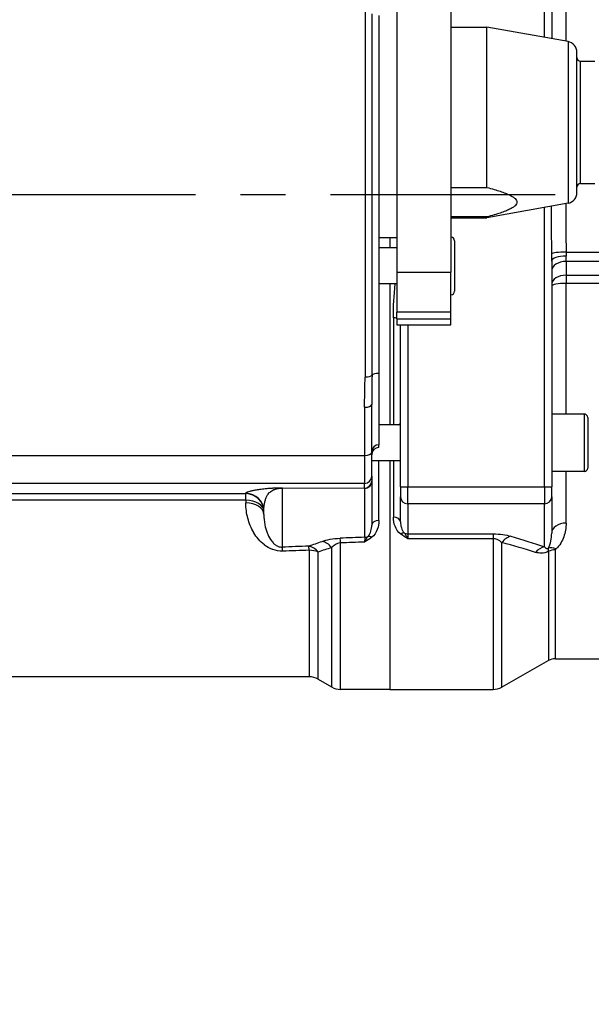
# Model space of a CAD drawing. Header units: millimetres. Extents: x 0 to 5940, y 0 to 4200.
# Tile 21 of 55: x 2686 to 2845, y 1552 to 1826. Entities that reach past the tile are written whole.
import ezdxf

# ---------------------------------------------------------------- set-up
doc = ezdxf.new("R2010")
doc.units = ezdxf.units.MM
doc.header["$LTSCALE"] = 50
doc.linetypes.add('MITTE', pattern=[2, 1.25, -0.25, 0.25, -0.25])
doc.layers.get('DEFPOINTS').update_dxf_attribs({"linetype": 'CONTINUOUS'})
for name, color, linetype in [('02-LINIE-035', 2, 'CONTINUOUS'), ('05-ACHSE', 1, 'MITTE'), ('06-MASSE1', 1, 'CONTINUOUS')]:
    doc.layers.add(name, color=color, linetype=linetype)
doc.styles.add('ACA_NORM', font='ROMANS.SHX')
doc.dimstyles.new('1-10', dxfattribs={"dimscale": 10, "dimtxt": 2.5, "dimasz": 3.5, "dimexe": 1, "dimexo": 0, "dimgap": 1, "dimtad": 1, "dimdec": 0, "dimzin": 0, "dimtxsty": 'ACA_NORM', "dimcen": 0, "dimadec": 0, "dimazin": 0, "dimtfac": 2.4, "dimtdec": 0, "dimtmove": 0, "dimatfit": 3, "dimfxl": 1, "dimtolj": 1, "dimtzin": 0, "dimarcsym": 0})

# ---------------------------------------------------------------- blocks, each defined once
blk = doc.blocks.new('*D1')
at = {"layer": '06-MASSE1', "color": 0, "lineweight": -2}
for p, q in [((3255.15, 1726.98), (3255.15, 1378.56)), ((2545.15, 1539.81), (2545.15, 1378.56)), ((3220.15, 1388.56), (2580.15, 1388.56))]:
    blk.add_line(p, q, dxfattribs=at)
at = {"layer": '06-MASSE1', "color": 0}
for points in [[(2580.15, 1394.39), (2580.15, 1382.73), (2545.15, 1388.56)], [(3220.15, 1394.39), (3220.15, 1382.73), (3255.15, 1388.56)]]:
    blk.add_solid(points, dxfattribs=at)
at = {"layer": 'DEFPOINTS', "color": 0}
for p in [(3255.15, 1726.98), (2545.15, 1539.81), (2545.15, 1388.56)]:
    blk.add_point(p, dxfattribs=at)
at = {"layer": '06-MASSE1', "color": 0, "insert": (2900.15, 1411.06), "char_height": 25, "attachment_point": 5, "style": 'ACA_NORM'}
blk.add_mtext('\\A1;W', dxfattribs=at)
blk = doc.blocks.new('*D12')
at = {"layer": '06-MASSE1', "color": 0, "lineweight": -2}
for p, q in [((3730.65, 2178.48), (3730.65, 1265.17)), ((2000.15, 1445.67), (2000.15, 1265.17)), ((3695.65, 1275.17), (2035.15, 1275.17))]:
    blk.add_line(p, q, dxfattribs=at)
at = {"layer": '06-MASSE1', "color": 0}
for points in [[(2035.15, 1281), (2035.15, 1269.33), (2000.15, 1275.17)], [(3695.65, 1281), (3695.65, 1269.33), (3730.65, 1275.17)]]:
    blk.add_solid(points, dxfattribs=at)
at = {"layer": 'DEFPOINTS', "color": 0}
for p in [(3730.65, 2178.48), (2000.15, 1445.67), (2000.15, 1275.17)]:
    blk.add_point(p, dxfattribs=at)
at = {"layer": '06-MASSE1', "color": 0, "insert": (2865.4, 1297.67), "char_height": 25, "attachment_point": 5, "style": 'ACA_NORM'}
blk.add_mtext('\\A1;1730', dxfattribs=at)

msp = doc.modelspace()

# ---------------------------------------------------------------- linework, layer by layer
at = {"layer": '02-LINIE-035'}
for p, q in [((2832.15, 1820.6), (2832.15, 1858.25)), ((2834.15, 1858.2), (2834.15, 1820.24)), ((2791.15, 1835.94), (2791.15, 1755.41)), ((2806.15, 1835.94), (2806.15, 1755.41)), ((2838.15, 1819.52), (2838.15, 1837.98)), ((2782.28, 1827.7), (2782.28, 1726.26)), ((2784.22, 1726.77), (2784.22, 1827.2)), ((2786.15, 1826.69), (2786.15, 1727.28)), ((2806.15, 1823.48), (2816.15, 1823.48)), ((2816.15, 1778.91), (2816.15, 1823.48)), ((2838.69, 1819.43), (2816.15, 1823.48)), ((2838.69, 1819.43), (2838.69, 1774.54)), ((2841.15, 1777.49), (2841.15, 1816.48)), ((2842.15, 1779.98), (2842.15, 1813.98)), ((2842.15, 1813.98), (2846.15, 1813.98)), ((2806.15, 1778.91), (2816.15, 1778.91)), ((2842.15, 1779.98), (2846.15, 1779.98)), ((2838.69, 1774.54), (2816.15, 1770.48)), ((2832.15, 1695.72), (2832.15, 1773.36)), ((2816.15, 1770.76), (2806.15, 1770.76)), ((2806.15, 1770.48), (2816.15, 1770.48)), ((2816.15, 1770.48), (2816.15, 1770.76)), ((2786.15, 1764.98), (2791.15, 1764.98)), ((2789.15, 1764.98), (2789.15, 1762.12)), ((2791.15, 1762.12), (2786.15, 1762.12)), ((2807.15, 1764.12), (2807.15, 1750.12)), ((2838.14, 1760.97), (3040.12, 1760.97)), ((2838.15, 1758.36), (2838.15, 1759.84)), ((2834.15, 1758.46), (2834.15, 1695.77)), ((2838.15, 1758.36), (2838.15, 1754.53)), ((3040.12, 1758.36), (2838.15, 1758.36)), ((2791.15, 1755.41), (2806.15, 1755.41)), ((2791.15, 1755.41), (2791.15, 1744.27)), ((2806.15, 1744.27), (2806.15, 1755.41)), ((2838.15, 1754.53), (2838.15, 1752.28)), ((2838.15, 1754.53), (3033.28, 1754.53)), ((2791.15, 1752.12), (2786.15, 1752.12)), ((2789.15, 1752.12), (2789.15, 1712.98)), ((2789.15, 1752.12), (2789.15, 1712.98)), ((3033.28, 1752.28), (2838.15, 1752.28)), ((2838.15, 1715.98), (2838.15, 1752.28)), ((2790.15, 1742.68), (2790.15, 1712.98)), ((2791.15, 1742.44), (2791.15, 1744.27)), ((2806.15, 1744.27), (2791.15, 1744.27)), ((2806.15, 1742.44), (2806.15, 1744.27)), ((2791.15, 1742.44), (2806.15, 1742.44)), ((2791.15, 1742.44), (2791.15, 1740.73)), ((2791.15, 1740.73), (2806.15, 1740.73)), ((2792.15, 1695.77), (2792.15, 1740.73)), ((2794.15, 1740.73), (2794.15, 1695.72)), ((2806.15, 1740.73), (2806.15, 1742.44)), ((2786.15, 1727.28), (2786.15, 1707.44)), ((2784.15, 1705.4), (2784.15, 1718.63)), ((2782.15, 1717.85), (2782.15, 1704.43)), ((2843.15, 1715.98), (2834.15, 1715.98)), ((2843.15, 1715.98), (2843.15, 1699.98)), ((2792.15, 1712.98), (2786.15, 1712.98)), ((2844.15, 1714.98), (2844.15, 1700.98)), ((2786.15, 1706.69), (2786.15, 1707.44)), ((2673.96, 1704.43), (2782.15, 1704.43)), ((2782.15, 1704.43), (2782.15, 1696.7)), ((2784.15, 1698.7), (2784.15, 1705.4)), ((2786.15, 1706.69), (2786.15, 1706.68)), ((2792.15, 1702.98), (2784.15, 1702.98)), ((2786.15, 1686.41), (2786.15, 1702.98)), ((2789.15, 1702.98), (2789.15, 1639.48)), ((2789.15, 1702.98), (2789.15, 1639.48)), ((2790.15, 1702.98), (2790.15, 1687.32)), ((2843.15, 1699.98), (2834.15, 1699.98)), ((2838.15, 1685.68), (2838.15, 1699.98)), ((2782.15, 1696.7), (2673.77, 1696.7)), ((2782.15, 1695.4), (2782.15, 1696.7)), ((2784.15, 1698.7), (2784.15, 1697.4)), ((2784.15, 1697.4), (2784.15, 1697.23)), ((2784.15, 1697.23), (2784.15, 1685.09)), ((2677.42, 1693.86), (2749.15, 1693.86)), ((2749.15, 1693.86), (2749.15, 1693.95)), ((2749.15, 1692.03), (2749.15, 1693.86)), ((2782.21, 1695.3), (2759.29, 1695.39)), ((2759.29, 1695.39), (2759.29, 1679)), ((2759.36, 1695.49), (2782.15, 1695.4)), ((2782.21, 1681.74), (2782.21, 1695.3)), ((2792.15, 1695.77), (2792.15, 1692.95)), ((2794.15, 1691.02), (2794.15, 1695.72)), ((2794.15, 1695.72), (2832.15, 1695.72)), ((2832.15, 1695.72), (2832.15, 1691.02)), ((2834.15, 1692.95), (2834.15, 1695.77)), ((2749.15, 1692.03), (2677.42, 1692.03)), ((2749.15, 1692.03), (2749.15, 1691.28)), ((2792.15, 1686.01), (2792.15, 1692.95)), ((2794.15, 1691.02), (2794.15, 1682.69)), ((2832.15, 1691.02), (2794.15, 1691.02)), ((2832.15, 1679.09), (2832.15, 1691.02)), ((2834.15, 1692.95), (2834.15, 1682.85)), ((2754.15, 1688.08), (2754.15, 1688.95)), ((2794.15, 1682.69), (2794.15, 1681.34)), ((2794.15, 1682.69), (2817.84, 1682.69)), ((2817.84, 1682.69), (2817.84, 1681.34)), ((2775.49, 1639.48), (2775.49, 1680.18)), ((2817.84, 1681.34), (2794.15, 1681.34)), ((2817.84, 1681.34), (2817.84, 1639.48)), ((2820.3, 1640.13), (2820.3, 1680.27)), ((2766.75, 1678.14), (2766.75, 1642.98)), ((2769.25, 1642.31), (2769.25, 1677.64)), ((2772.99, 1678.87), (2772.99, 1640.15)), ((2833.24, 1677.84), (2833.24, 1647.46)), ((2835.21, 1647.98), (2835.21, 1678.24)), ((2833.24, 1647.46), (2820.3, 1640.13)), ((2835.21, 1647.98), (3033.28, 1647.98)), ((2766.75, 1642.98), (2677.42, 1642.98)), ((2769.25, 1642.31), (2772.99, 1640.15)), ((2789.15, 1639.48), (2775.49, 1639.48)), ((2789.15, 1639.48), (2817.84, 1639.48))]:
    msp.add_line(p, q, dxfattribs=at)
for centre, radius, start, end in [((2838.15, 1816.48), 3, 0, 79.796), ((2842.15, 1814.98), 1, 180, 270), ((2842.15, 1778.98), 1, 90, 180), ((2838.15, 1777.49), 3, 280.204, 0), ((2806.15, 1764.12), 1, 0, 90), ((2806.15, 1750.12), 1, 270, 0), ((2843.15, 1714.98), 1, 0, 90), ((2786.15, 1704.68), 2, 90, 180), ((2843.15, 1700.98), 1, 270, 0), ((2835.21, 1643.98), 4, 90, 119.5388), ((2766.75, 1637.98), 5, 60, 90), ((2775.49, 1644.48), 5, 240, 270), ((2817.84, 1644.48), 5, 270, 299.5388)]:
    msp.add_arc(centre, radius, start, end, dxfattribs=at)
for centre, major_axis, ratio, start_param, end_param in [((2838.14, 1760.49), (-4, -0.03), 0.120402, 4.711555, 6.209981), ((2838.15, 1758.46), (-4, 0), 0.345575, 4.712389, 6.283185), ((2838.15, 1755.79), (-4, 0), 0.642788, 4.712389, 6.283185), ((2838.15, 1751.96), (-4, 0), 0.642788, 4.712389, 6.283185), ((2838.15, 1751.51), (-4, 0), 0.191532, 4.712389, 6.283185), ((2790.15, 1742.18), (2, 0), 0.249512, 1.047198, 1.570796), ((2782.28, 1726.94), (2, 0), 0.338127, 4.712389, 6.030505), ((2786.15, 1726.6), (-2, 0), 0.338127, 4.712389, 6.030505), ((2782.15, 1718.63), (2, 0), 0.394251, 4.712389, 6.283185), ((2786.15, 1705.44), (-2, 0), 0.999391, 4.712389, 6.283185), ((2782.15, 1705.4), (2, 0), 0.483671, 4.712389, 6.283185), ((2786.15, 1704.69), (-2, 0), 0.999391, 4.712389, 6.283185), ((2782.15, 1698.7), (2, 0), 0.999391, 4.712389, 6.283185), ((2782.15, 1697.4), (2, 0), 0.999391, 4.712389, 6.283185), ((2782.15, 1697.23), (2, 0), 0.965926, 4.738569, 6.283185), ((2749.15, 1688.95), (5, 0), 0.999391, 0, 1.570796), ((2749.15, 1688.86), (5, 0), 0.999391, 0, 1.570796), ((2759.36, 1692.49), (0.01, 3), 0.115556, 0.035142, 0.263514), ((2782.15, 1692.4), (-0.01, 3), 0.077034, 6.019146, 6.247519), ((2794.15, 1695.77), (-2, 0), 0.026177, 0, 1.570796), ((2832.15, 1695.77), (2, 0), 0.026177, 4.712389, 6.283185), ((2749.15, 1688.86), (5, 0), 0.63399, 0, 1.570796), ((2749.15, 1688.08), (5, 0), 0.639562, 0, 1.570796), ((2794.15, 1692.95), (-2, 0), 0.965926, 0, 1.570796), ((2832.15, 1692.95), (2, 0), 0.965926, 4.712389, 6.283185), ((2786.15, 1685.09), (-2, 0), 0.658713, 4.712389, 6.283185), ((2790.15, 1686.01), (2, 0), 0.652136, 0, 1.570796), ((2838.15, 1682.85), (-4, 0), 0.70778, 4.712389, 6.283185), ((2792.2, 1681.25), (1.23, 1.58), 0.500888, 0.26391, 0.997951), ((2794.15, 1684.62), (2, 0), 0.965926, 4.201538, 4.712389), ((2770.49, 1675.77), (-1.63, 4.73), 0.74526, 5.150972, 5.884689), ((7476.42, 1781.81), (-5441.86, -137.65), 0.006773, 5.752631, 5.755122), ((2775.49, 1676.65), (-0.18, 5), 0.036552, 5.492819, 6.021299), ((7476.55, 1776.98), (-5441.86, -132.82), 0.006536, 5.752709, 5.755134), ((2782.16, 1677.85), (-0.07, -4.05), 0.015324, 3.427467, 4.0275), ((2782.15, 1683.67), (-2, 0), 0.965926, 1.596976, 2.072613), ((2784.08, 1680.28), (-1.22, 1.59), 0.504645, 5.295384, 6.01723), ((2822.77, 1677.19), (1.41, 4.8), 0.72399, 0.384616, 1.102461), ((7476.42, 1781.81), (-5308.2, -134.27), 0.006773, 5.803609, 5.806615), ((2759.42, 1674.17), (-0.19, 5), 0.042169, 5.544176, 6.021239), ((7476.55, 1776.98), (-5308.2, -129.44), 0.00653, 5.803622, 5.806627), ((2766.75, 1674.45), (-1.7, 4.7), 0.761845, 5.157226, 5.872297), ((2766.75, 1674.45), (-0.19, 5), 0.041811, 5.54118, 6.021243), ((2766.75, 1674.45), (-5, 0), 0.737656, 4.18879, 4.712389), ((2832.15, 1674.26), (-1.59, -4.74), 0.765149, 3.555276, 4.227056), ((2835.35, 1675.43), (-2.76, 2.89), 0.632475, 5.29748, 5.996564), ((2835.21, 1675.17), (-4, 0), 0.765495, 4.712389, 5.227938)]:
    msp.add_ellipse(centre, major_axis=major_axis, ratio=ratio, start_param=start_param, end_param=end_param, dxfattribs=at)
msp.add_rational_spline([(2816.15, 1778.91), (2832.35, 1774.84), (2816.15, 1770.76)], [1.09087378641, 1.15632621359, 1.09087378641], degree=2, dxfattribs=at)
for points, knots in [([(2834.15, 1760.5), (2834.14, 1764.49), (2834.13, 1768.49), (2834.12, 1772.48), (2834.12, 1772.89), (2834.12, 1773.31), (2834.12, 1773.72)], [0, 0, 0, 0, 0.7271369, 0.7271369, 0.7271369, 0.8020609, 0.8020609, 0.8020609, 0.8020609]), ([(2782.15, 1717.85), (2782.15, 1720.33), (2782.26, 1722.85), (2782.28, 1725.38), (2782.28, 1725.68), (2782.28, 1725.97), (2782.28, 1726.26)], [0, 0, 0, 0, 0.89649, 0.89649, 0.89649, 1, 1, 1, 1]), ([(2791.6, 1712.98), (2791.8, 1713.13), (2791.97, 1713.26), (2792.12, 1713.4), (2792.15, 1713.44), (2792.15, 1713.46)], [1.0127734, 1.0127734, 1.0127734, 1.0127734, 1.1407572, 1.1407572, 1.2148424, 1.2148424, 1.2148424, 1.2148424]), ([(2749.15, 1693.95), (2749.15, 1694.01), (2749.21, 1694.08), (2749.32, 1694.15), (2749.4, 1694.2), (2749.52, 1694.26), (2749.67, 1694.32), (2749.69, 1694.33), (2749.72, 1694.34), (2749.74, 1694.35), (2749.91, 1694.41), (2750.13, 1694.48), (2750.37, 1694.55), (2750.49, 1694.58), (2750.62, 1694.61), (2750.75, 1694.65), (2750.88, 1694.68), (2751.02, 1694.71), (2751.17, 1694.74), (2751.45, 1694.8), (2751.73, 1694.86), (2752.03, 1694.91), (2752.07, 1694.92), (2752.11, 1694.93), (2752.16, 1694.94), (2752.35, 1694.97), (2752.54, 1695), (2752.74, 1695.03), (2752.93, 1695.06), (2753.12, 1695.09), (2753.31, 1695.12), (2753.34, 1695.12), (2753.36, 1695.13), (2753.39, 1695.13), (2753.64, 1695.17), (2753.9, 1695.2), (2754.16, 1695.23), (2754.43, 1695.26), (2754.7, 1695.29), (2754.98, 1695.31), (2755.02, 1695.31), (2755.04, 1695.32), (2755.09, 1695.32), (2755.28, 1695.34), (2755.47, 1695.35), (2755.67, 1695.37), (2755.84, 1695.38), (2756.02, 1695.39), (2756.2, 1695.4), (2756.25, 1695.41), (2756.28, 1695.41), (2756.36, 1695.41), (2756.5, 1695.42), (2756.64, 1695.43), (2756.78, 1695.43), (2756.87, 1695.44), (2756.96, 1695.44), (2757.05, 1695.45), (2757.12, 1695.45), (2757.17, 1695.45), (2757.28, 1695.46), (2757.38, 1695.46), (2757.48, 1695.46), (2757.58, 1695.47), (2757.67, 1695.47), (2757.76, 1695.47), (2757.86, 1695.47), (2757.87, 1695.47), (2757.88, 1695.47), (2757.89, 1695.47), (2757.9, 1695.47), (2757.91, 1695.48), (2757.94, 1695.48), (2758.01, 1695.48), (2758.08, 1695.48), (2758.15, 1695.48), (2758.24, 1695.48), (2758.32, 1695.48), (2758.41, 1695.48), (2758.52, 1695.49), (2758.63, 1695.49), (2758.73, 1695.49), (2758.81, 1695.49), (2758.89, 1695.49), (2758.96, 1695.49), (2759.01, 1695.49), (2759.06, 1695.49), (2759.12, 1695.49), (2759.15, 1695.49), (2759.18, 1695.49), (2759.22, 1695.49), (2759.27, 1695.49), (2759.32, 1695.49), (2759.36, 1695.49)], [0, 0, 0, 0, 0.131077, 0.131077, 0.131077, 0.234375, 0.234375, 0.234375, 0.25, 0.25, 0.25, 0.375, 0.375, 0.375, 0.4375, 0.4375, 0.4375, 0.5, 0.5, 0.5, 0.609375, 0.609375, 0.609375, 0.625, 0.625, 0.625, 0.684441, 0.684441, 0.684441, 0.742188, 0.742188, 0.742188, 0.75, 0.75, 0.75, 0.807154, 0.807154, 0.807154, 0.867187, 0.867187, 0.867187, 0.875, 0.875, 0.875, 0.903643, 0.903643, 0.903643, 0.929687, 0.929687, 0.929687, 0.9375, 0.9375, 0.9375, 0.951828, 0.951828, 0.951828, 0.960937, 0.960937, 0.960937, 0.96875, 0.96875, 0.96875, 0.975915, 0.975915, 0.975915, 0.982422, 0.982422, 0.982422, 0.983398, 0.983398, 0.983398, 0.984375, 0.984375, 0.984375, 0.986733, 0.986733, 0.986733, 0.989521, 0.989521, 0.989521, 0.993125, 0.993125, 0.993125, 0.995619, 0.995619, 0.995619, 0.99731, 0.99731, 0.99731, 0.998419, 0.998419, 0.998419, 1, 1, 1, 1]), ([(2754.15, 1688.95), (2754.15, 1689.23), (2754.17, 1689.52), (2754.22, 1690.12), (2754.25, 1690.43), (2754.34, 1691.04), (2754.4, 1691.34), (2754.53, 1691.95), (2754.62, 1692.24), (2754.82, 1692.82), (2754.95, 1693.1), (2755.18, 1693.5), (2755.27, 1693.63), (2755.46, 1693.88), (2755.57, 1694.01), (2755.81, 1694.25), (2755.95, 1694.37), (2756.26, 1694.59), (2756.43, 1694.71), (2756.75, 1694.87), (2756.86, 1694.92), (2757.11, 1695.03), (2757.25, 1695.08), (2757.49, 1695.15), (2757.58, 1695.18), (2757.77, 1695.23), (2757.87, 1695.25), (2758.04, 1695.29), (2758.1, 1695.3), (2758.24, 1695.32), (2758.31, 1695.33), (2758.44, 1695.35), (2758.48, 1695.35), (2758.58, 1695.36), (2758.63, 1695.37), (2758.75, 1695.38), (2758.81, 1695.38), (2758.93, 1695.39), (2758.98, 1695.39), (2759.06, 1695.39), (2759.09, 1695.39), (2759.15, 1695.39), (2759.17, 1695.39), (2759.22, 1695.39), (2759.25, 1695.39), (2759.29, 1695.39)], [0, 0, 0, 0, 0.125, 0.125, 0.25, 0.25, 0.375, 0.375, 0.5, 0.5, 0.625, 0.625, 0.6875, 0.6875, 0.75, 0.75, 0.8125, 0.8125, 0.875, 0.875, 0.90625, 0.90625, 0.9375, 0.9375, 0.953125, 0.953125, 0.96875, 0.96875, 0.976562, 0.976562, 0.984375, 0.984375, 0.988281, 0.988281, 0.992188, 0.992188, 0.996094, 0.996094, 0.998047, 0.998047, 0.999023, 0.999023, 0.999512, 0.999512, 1, 1, 1, 1]), ([(2759.42, 1677.87), (2758.44, 1677.83), (2757.48, 1678.01), (2756.63, 1678.32), (2756.61, 1678.33), (2756.59, 1678.34), (2756.57, 1678.34), (2755.74, 1678.66), (2755.02, 1679.08), (2754.39, 1679.56), (2754.37, 1679.58), (2754.34, 1679.59), (2754.32, 1679.61), (2753.05, 1680.59), (2752.13, 1681.74), (2751.39, 1682.99), (2751.37, 1683.01), (2751.36, 1683.03), (2751.35, 1683.05), (2750.61, 1684.31), (2750.08, 1685.63), (2749.71, 1687), (2749.53, 1687.69), (2749.39, 1688.38), (2749.3, 1689.09), (2749.2, 1689.81), (2749.15, 1690.54), (2749.15, 1691.28)], [0, 0, 0, 0, 0.125, 0.125, 0.125, 0.127921, 0.127921, 0.127921, 0.25, 0.25, 0.25, 0.254296, 0.254296, 0.254296, 0.5, 0.5, 0.5, 0.504145, 0.504145, 0.504145, 0.751946, 0.751946, 0.751946, 0.874991, 0.874991, 0.874991, 1, 1, 1, 1]), ([(2754.15, 1688.08), (2754.15, 1687.11), (2754.25, 1686.16), (2754.43, 1685.23), (2754.58, 1684.47), (2754.79, 1683.73), (2755.07, 1683), (2755.13, 1682.85), (2755.19, 1682.71), (2755.25, 1682.56), (2755.54, 1681.91), (2755.87, 1681.27), (2756.34, 1680.67), (2756.47, 1680.51), (2756.6, 1680.36), (2756.74, 1680.2), (2756.93, 1680), (2757.15, 1679.8), (2757.4, 1679.61), (2757.54, 1679.51), (2757.69, 1679.42), (2757.86, 1679.33), (2757.96, 1679.27), (2758.07, 1679.22), (2758.18, 1679.18), (2758.49, 1679.06), (2758.89, 1678.98), (2759.29, 1679)], [0, 0, 0, 0, 0.27373, 0.27373, 0.27373, 0.5, 0.5, 0.5, 0.545141, 0.545141, 0.545141, 0.75, 0.75, 0.75, 0.803101, 0.803101, 0.803101, 0.875, 0.875, 0.875, 0.914227, 0.914227, 0.914227, 0.9375, 0.9375, 0.9375, 1, 1, 1, 1]), ([(2783.12, 1681.97), (2783.57, 1682.42), (2783.77, 1682.93), (2783.92, 1683.44), (2783.92, 1683.45), (2783.93, 1683.47), (2783.93, 1683.49), (2784.09, 1684.01), (2784.15, 1684.55), (2784.15, 1685.09)], [0, 0, 0, 0, 0.484941, 0.484941, 0.484941, 0.5, 0.5, 0.5, 1, 1, 1, 1]), ([(2786.15, 1686.41), (2786.15, 1685.54), (2786, 1684.7), (2785.68, 1683.88), (2785.36, 1683.07), (2784.89, 1682.27), (2784.08, 1681.67)], [0, 0, 0, 0, 0.5, 0.5, 0.5, 1, 1, 1, 1]), ([(2792.2, 1682.62), (2791.41, 1683.23), (2790.94, 1684.01), (2790.62, 1684.81), (2790.3, 1685.62), (2790.15, 1686.45), (2790.15, 1687.32)], [0, 0, 0, 0, 0.5, 0.5, 0.5, 1, 1, 1, 1]), ([(2792.15, 1686.01), (2792.15, 1685.47), (2792.22, 1684.94), (2792.37, 1684.43), (2792.38, 1684.41), (2792.38, 1684.4), (2792.39, 1684.38), (2792.54, 1683.88), (2792.74, 1683.38), (2793.18, 1682.93)], [0, 0, 0, 0, 0.5, 0.5, 0.5, 0.514975, 0.514975, 0.514975, 1, 1, 1, 1]), ([(2838.15, 1685.68), (2838.15, 1684.36), (2837.94, 1683.09), (2837.06, 1680.66), (2836.42, 1679.48), (2835.35, 1678.48)], [0, 0, 0, 0, 0.5, 0.5, 1, 1, 1, 1]), ([(2794.15, 1681.34), (2794.15, 1681.34), (2794.15, 1681.34), (2794.15, 1681.34), (2793.47, 1681.75), (2792.8, 1682.16), (2792.2, 1682.62)], [0, 0, 0, 0, 0.004785, 0.004785, 0.004785, 1, 1, 1, 1]), ([(2793.18, 1682.93), (2793.34, 1682.74), (2793.49, 1682.51), (2793.65, 1682.26), (2793.73, 1682.13), (2793.82, 1681.98), (2793.9, 1681.83), (2793.98, 1681.68), (2794.07, 1681.52), (2794.15, 1681.35), (2794.15, 1681.34), (2794.15, 1681.34), (2794.15, 1681.34)], [0, 0, 0, 0, 0.480426, 0.480426, 0.480426, 0.7367, 0.7367, 0.7367, 0.995062, 0.995062, 0.995062, 1, 1, 1, 1]), ([(2833.22, 1678.7), (2833.61, 1679.34), (2833.8, 1680.01), (2833.94, 1680.69), (2833.94, 1680.7), (2833.94, 1680.71), (2833.95, 1680.73), (2834.09, 1681.42), (2834.15, 1682.13), (2834.15, 1682.85)], [0, 0, 0, 0, 0.490462, 0.490462, 0.490462, 0.5, 0.5, 0.5, 1, 1, 1, 1]), ([(2775.49, 1680.18), (2774.86, 1680.13), (2774.34, 1679.9), (2773.95, 1679.66), (2773.56, 1679.42), (2773.26, 1679.15), (2772.99, 1678.87)], [0, 0, 0, 0, 0.5, 0.5, 0.5, 1, 1, 1, 1]), ([(2782.15, 1680.41), (2782.16, 1680.42), (2782.16, 1680.42), (2782.16, 1680.42), (2782.24, 1680.59), (2782.32, 1680.75), (2782.41, 1680.89), (2782.49, 1681.04), (2782.57, 1681.18), (2782.65, 1681.31), (2782.81, 1681.56), (2782.96, 1681.78), (2783.12, 1681.97)], [0, 0, 0, 0, 0.005022, 0.005022, 0.005022, 0.262946, 0.262946, 0.262946, 0.518867, 0.518867, 0.518867, 1, 1, 1, 1]), ([(2784.08, 1681.67), (2783.48, 1681.22), (2782.82, 1680.82), (2782.16, 1680.42), (2782.16, 1680.42), (2782.16, 1680.41), (2782.15, 1680.41)], [0, 0, 0, 0, 0.995137, 0.995137, 0.995137, 1, 1, 1, 1]), ([(2820.3, 1680.27), (2820.09, 1680.47), (2819.84, 1680.67), (2819.54, 1680.85), (2819.31, 1680.98), (2819.05, 1681.11), (2818.74, 1681.2), (2818.57, 1681.25), (2818.39, 1681.29), (2818.21, 1681.31), (2818.09, 1681.33), (2817.96, 1681.34), (2817.84, 1681.34)], [0, 0, 0, 0, 0.411436, 0.411436, 0.411436, 0.727726, 0.727726, 0.727726, 0.893476, 0.893476, 0.893476, 1, 1, 1, 1]), ([(2833.24, 1677.84), (2832.59, 1677.49), (2831.95, 1677.34), (2831.37, 1677.32), (2831.35, 1677.32), (2831.32, 1677.32), (2831.29, 1677.31), (2830.7, 1677.3), (2830.17, 1677.4), (2829.69, 1677.55)], [0, 0, 0, 0, 0.4761, 0.4761, 0.4761, 0.5, 0.5, 0.5, 1, 1, 1, 1]), ([(2832.15, 1679.09), (2832.27, 1678.96), (2832.39, 1678.83), (2832.55, 1678.73), (2832.58, 1678.71), (2832.61, 1678.7), (2832.64, 1678.68), (2832.66, 1678.68), (2832.68, 1678.67), (2832.7, 1678.66), (2832.74, 1678.64), (2832.77, 1678.63), (2832.82, 1678.62), (2832.86, 1678.61), (2832.91, 1678.61), (2832.97, 1678.61), (2833, 1678.62), (2833.02, 1678.62), (2833.05, 1678.63), (2833.08, 1678.64), (2833.12, 1678.65), (2833.15, 1678.66), (2833.18, 1678.67), (2833.2, 1678.69), (2833.22, 1678.7)], [0, 0, 0, 0, 0.532973, 0.532973, 0.532973, 0.620247, 0.620247, 0.620247, 0.680634, 0.680634, 0.680634, 0.782713, 0.782713, 0.782713, 0.886154, 0.886154, 0.886154, 0.929382, 0.929382, 0.929382, 0.973447, 0.973447, 0.973447, 1, 1, 1, 1]), ([(2833.22, 1678.7), (2833.21, 1678.6), (2833.19, 1678.46), (2833.19, 1678.29), (2833.2, 1678.16), (2833.21, 1678), (2833.24, 1677.84)], [0, 0, 0, 0, 0.552887, 0.552887, 0.552887, 1, 1, 1, 1]), ([(2835.21, 1678.24), (2835.21, 1678.24), (2835.21, 1678.24), (2835.21, 1678.24), (2835.21, 1678.28), (2835.22, 1678.31), (2835.24, 1678.34), (2835.26, 1678.39), (2835.31, 1678.44), (2835.35, 1678.48)], [0, 0, 0, 0, 0.029027, 0.029027, 0.029027, 0.409888, 0.409888, 0.409888, 1, 1, 1, 1])]:
    msp.add_open_spline(points, degree=3, knots=knots, dxfattribs=at)
for points in [[(2838.06, 1774.43), (2838.06, 1769.93), (2838.11, 1765.44), (2838.14, 1760.97)], [(2834.15, 1758.46), (2834.15, 1759.14), (2834.15, 1759.82), (2834.15, 1760.5)], [(2838.14, 1760.97), (2838.14, 1760.59), (2838.15, 1760.21), (2838.15, 1759.84)], [(2790.15, 1742.68), (2790.15, 1745.8), (2790.35, 1748.95), (2790.61, 1752.12)], [(2784.22, 1726.77), (2784.22, 1723.95), (2784.15, 1721.24), (2784.15, 1718.63)], [(2817.84, 1682.69), (2819.76, 1682.69), (2821.5, 1682.4), (2822.77, 1682.02)], [(2766.62, 1679.28), (2767.85, 1679.72), (2769.1, 1680.16), (2770.36, 1680.6)], [(2770.36, 1680.6), (2771.63, 1681.03), (2773.35, 1681.41), (2775.36, 1681.48)], [(2829.69, 1677.55), (2826.69, 1678.48), (2823.55, 1679.39), (2820.3, 1680.27)], [(2822.77, 1682.02), (2826.02, 1681.07), (2829.16, 1680.1), (2832.15, 1679.09)], [(2772.99, 1678.87), (2771.73, 1678.47), (2770.48, 1678.06), (2769.25, 1677.64)]]:
    msp.add_open_spline(points, degree=3, dxfattribs=at)
at = {"layer": '05-ACHSE'}
msp.add_line((1772.64, 1776.98), (3341.22, 1776.98), dxfattribs=at)

# ---------------------------------------------------------------- dimensions: what is measured, and where the dimension line sits
at = {"layer": '06-MASSE1'}
dim = msp.add_linear_dim(base=(2000.15467365, 1275.16826256), p1=(3730.65467365, 2178.484033), p2=(2000.15467365, 1445.67329984), dimstyle='1-10', override={"dimrnd": 10}, dxfattribs=at)
dim.commit()
dim.dimension.update_dxf_attribs({"geometry": '*D12', "text_midpoint": (2865.40467365, 1297.66826256)})
dim = msp.add_linear_dim(base=(2545.15, 1388.56), p1=(3255.15, 1726.98), p2=(2545.15, 1539.81), text='W', dimstyle='1-10', dxfattribs=at)
dim.commit()
dim.dimension.update_dxf_attribs({"geometry": '*D1', "text_midpoint": (2900.15, 1411.06)})

doc.saveas('drawing.dxf')
